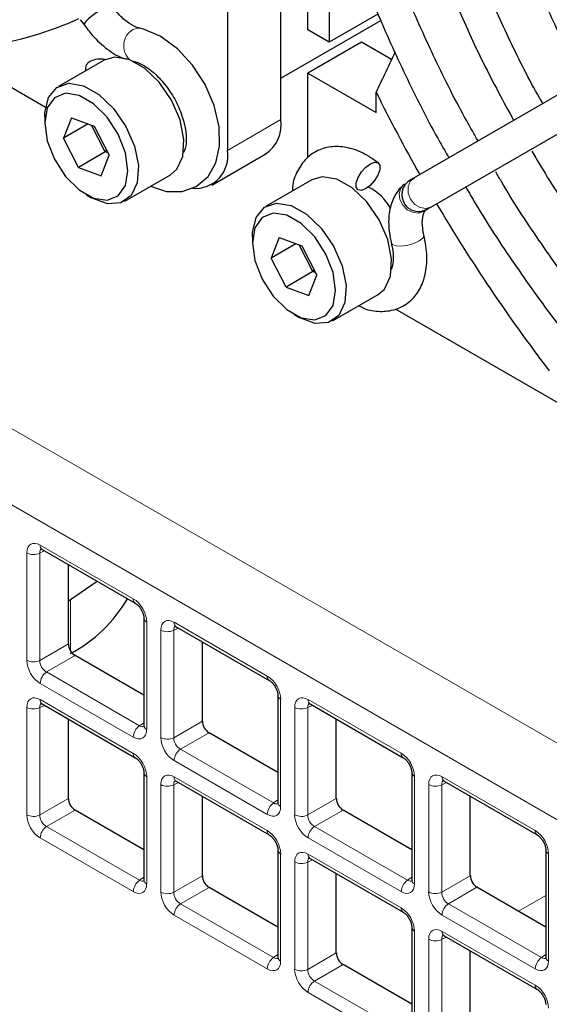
# Paper-space layout 'Blatt4' of a CAD drawing. Header units: millimetres. Extents: x 5 to 418, y 2 to 292.
# Tile 40 of 65: x 93 to 100, y 188 to 201. Entities that reach past the tile are written whole.
import ezdxf

# ---------------------------------------------------------------- set-up
doc = ezdxf.new("R2010")
doc.units = ezdxf.units.MM

psp = doc.layouts.new('Blatt4')

# ---------------------------------------------------------------- linework, layer by layer
at = {"color": 7, "linetype": 'Continuous', "lineweight": 25}
for p, q in [((95.587, 216.424), (95.587, 199.276)), ((96.648, 200.869), (96.648, 203.959)), ((96.294, 199.684), (96.294, 203.2)), ((96.93, 202.864), (96.93, 200.705)), ((93.188, 199.845), (89.103, 202.203)), ((103.066, 201.811), (98.051, 198.914)), ((98.273, 198.529), (103.288, 201.426)), ((93.645, 201.003), (93.691, 200.945)), ((96.294, 200.23), (97.612, 200.991)), ((97.574, 201.077), (96.93, 200.705)), ((94.437, 200.889), (94.433, 200.89)), ((96.93, 200.705), (96.648, 200.869)), ((97.355, 200.705), (96.648, 200.297)), ((97.752, 200.476), (97.355, 200.705)), ((93.96, 200.47), (93.359, 200.123)), ((96.648, 199.181), (96.648, 200.297)), ((96.648, 200.297), (97.549, 199.777)), ((97.549, 199.777), (97.549, 200.047)), ((93.178, 199.722), (93.178, 199.641)), ((93.529, 199.709), (93.424, 199.437)), ((93.529, 199.709), (93.83, 199.597)), ((93.752, 199.626), (93.424, 199.437)), ((93.975, 199.256), (93.794, 199.61)), ((93.83, 199.597), (94.027, 199.212)), ((93.621, 199.052), (93.424, 199.437)), ((93.975, 199.256), (93.992, 199.281)), ((93.975, 199.256), (93.621, 199.052)), ((93.923, 198.94), (94.027, 199.212)), ((94.012, 199.243), (93.975, 199.256)), ((95.38, 198.818), (96.087, 199.227)), ((93.621, 199.052), (93.923, 198.94)), ((94.234, 198.607), (94.835, 198.954)), ((96.7, 198.888), (96.099, 198.541)), ((97.988, 198.878), (97.99, 198.88)), ((98.011, 198.89), (97.997, 198.883)), ((98.051, 198.914), (98.001, 198.886)), ((98.002, 198.886), (98.056, 198.908)), ((97.922, 198.83), (97.902, 198.814)), ((93.726, 198.692), (93.796, 198.651)), ((98.203, 198.489), (98.219, 198.499)), ((98.203, 198.487), (98.203, 198.488)), ((98.209, 198.493), (98.222, 198.5)), ((98.21, 198.493), (98.241, 198.517)), ((98.212, 198.494), (98.21, 198.493)), ((98.222, 198.5), (98.222, 198.5)), ((98.224, 198.501), (98.273, 198.529)), ((95.918, 198.141), (95.918, 198.059)), ((96.269, 198.127), (96.164, 197.855)), ((96.269, 198.127), (96.57, 198.015)), ((96.492, 198.044), (96.164, 197.855)), ((96.715, 197.675), (96.534, 198.028)), ((96.57, 198.015), (96.767, 197.63)), ((96.361, 197.471), (96.164, 197.855)), ((96.715, 197.675), (96.732, 197.699)), ((96.715, 197.675), (96.361, 197.471)), ((96.663, 197.358), (96.767, 197.63)), ((96.752, 197.661), (96.715, 197.675)), ((96.361, 197.471), (96.663, 197.358)), ((96.974, 197.026), (97.575, 197.373)), ((101.94, 194.792), (97.806, 197.179)), ((96.466, 197.11), (96.536, 197.069)), ((93.142, 194.006), (94.371, 193.296)), ((93.489, 192.757), (93.489, 193.806)), ((93.489, 193.328), (93.519, 193.346)), ((94.485, 193.099), (94.485, 191.68)), ((94.91, 192.985), (96.139, 192.276)), ((95.257, 191.737), (95.257, 192.785)), ((94.485, 192.08), (93.577, 192.604)), ((96.253, 192.078), (96.253, 190.659)), ((93.142, 191.964), (94.371, 191.255)), ((96.678, 191.965), (97.907, 191.255)), ((93.489, 190.716), (93.489, 191.764)), ((97.024, 190.716), (97.024, 191.765)), ((96.253, 191.059), (95.345, 191.584)), ((94.485, 191.058), (94.485, 189.638)), ((94.91, 190.944), (96.139, 190.235)), ((98.021, 191.058), (98.021, 189.639)), ((98.446, 190.944), (99.674, 190.235)), ((95.257, 189.695), (95.257, 190.744)), ((98.792, 189.696), (98.792, 190.744)), ((94.485, 190.039), (93.577, 190.563)), ((98.021, 190.039), (97.113, 190.563)), ((96.253, 190.037), (96.253, 188.618)), ((99.788, 190.037), (99.788, 188.618)), ((96.678, 189.923), (97.907, 189.214)), ((97.024, 188.675), (97.024, 189.723)), ((96.253, 189.018), (95.345, 189.542)), ((99.788, 189.018), (98.88, 189.543)), ((98.021, 189.017), (98.021, 187.597)), ((98.446, 188.903), (99.674, 188.194)), ((98.792, 187.654), (98.792, 188.703)), ((98.021, 187.998), (97.113, 188.522))]:
    psp.add_line(p, q, dxfattribs=at)
at = {"color": 7, "linetype": 'Continuous', "lineweight": 18}
for p, q in [((78.788, 203.657), (121.553, 178.969)), ((121.119, 178.208), (78.354, 202.896)), ((95.587, 199.276), (96.294, 199.684)), ((98.015, 198.89), (98.001, 198.884)), ((98.22, 198.5), (98.224, 198.503)), ((93.116, 194.063), (94.345, 193.354)), ((92.94, 192.542), (92.94, 193.961)), ((93.174, 193.987), (93.112, 193.959)), ((93.112, 193.959), (93.112, 192.539)), ((93.519, 193.346), (93.519, 192.663)), ((94.522, 193.048), (94.522, 191.629)), ((94.884, 193.043), (96.113, 192.333)), ((94.708, 191.522), (94.708, 192.941)), ((94.942, 192.967), (94.88, 192.938)), ((94.88, 192.938), (94.88, 191.519)), ((93.112, 192.539), (93.489, 192.757)), ((93.577, 192.604), (93.2, 192.387)), ((93.2, 192.387), (94.429, 191.677)), ((94.345, 191.527), (93.116, 192.236)), ((93.116, 192.022), (94.345, 191.312)), ((96.29, 192.027), (96.29, 190.608)), ((96.652, 192.022), (97.881, 191.313)), ((92.94, 190.501), (92.94, 191.92)), ((93.174, 191.946), (93.112, 191.917)), ((93.112, 191.917), (93.112, 190.498)), ((96.475, 190.501), (96.475, 191.92)), ((96.71, 191.946), (96.647, 191.918)), ((96.647, 191.918), (96.647, 190.498)), ((94.429, 191.677), (94.485, 191.717)), ((94.88, 191.519), (95.257, 191.737)), ((95.345, 191.584), (94.968, 191.366)), ((94.968, 191.366), (96.197, 190.657)), ((96.113, 190.506), (94.884, 191.216)), ((94.522, 191.007), (94.522, 189.587)), ((94.884, 191.001), (96.113, 190.292)), ((98.057, 191.007), (98.057, 189.588)), ((98.42, 191.002), (99.649, 190.292)), ((94.708, 189.48), (94.708, 190.899)), ((94.942, 190.926), (94.88, 190.897)), ((94.88, 190.897), (94.88, 189.478)), ((98.243, 189.481), (98.243, 190.9)), ((98.478, 190.926), (98.415, 190.897)), ((98.415, 190.897), (98.415, 189.478)), ((93.112, 190.498), (93.489, 190.716)), ((96.197, 190.657), (96.253, 190.696)), ((96.647, 190.498), (97.024, 190.716)), ((93.577, 190.563), (93.2, 190.345)), ((97.113, 190.563), (96.736, 190.346)), ((93.2, 190.345), (94.429, 189.636)), ((96.736, 190.346), (97.965, 189.636)), ((94.345, 189.486), (93.116, 190.195)), ((97.881, 189.486), (96.652, 190.195)), ((96.29, 189.986), (96.29, 188.567)), ((96.71, 189.905), (96.647, 189.876)), ((96.652, 189.981), (97.881, 189.271)), ((99.825, 189.986), (99.825, 188.567)), ((96.475, 188.46), (96.475, 189.879)), ((96.647, 189.876), (96.647, 188.457)), ((94.429, 189.636), (94.485, 189.675)), ((94.88, 189.478), (95.257, 189.695)), ((97.965, 189.636), (98.021, 189.676)), ((98.415, 189.478), (98.792, 189.696)), ((95.345, 189.542), (94.968, 189.325)), ((98.88, 189.543), (98.503, 189.325)), ((99.788, 189.434), (99.429, 189.226)), ((94.968, 189.325), (96.197, 188.615)), ((98.503, 189.325), (99.732, 188.616)), ((96.113, 188.465), (94.884, 189.174)), ((99.649, 188.465), (98.42, 189.175)), ((98.057, 188.966), (98.057, 187.546)), ((98.243, 187.439), (98.243, 188.858)), ((98.478, 188.884), (98.415, 188.856)), ((98.415, 188.856), (98.415, 187.437)), ((98.42, 188.96), (99.649, 188.251)), ((96.197, 188.615), (96.253, 188.655)), ((96.647, 188.457), (97.024, 188.675)), ((99.732, 188.616), (99.788, 188.655)), ((97.113, 188.522), (96.736, 188.304)), ((96.736, 188.304), (97.965, 187.595)), ((97.881, 187.444), (96.652, 188.154))]:
    psp.add_line(p, q, dxfattribs=at)
at = {"color": 7, "linetype": 'Continuous', "lineweight": 18, "flags": 128}
for points in [[(94.433, 200.89), (94.404, 200.893), (94.34, 200.873)], [(98.273, 198.529), (98.204, 198.509), (98.129, 198.522), (98.059, 198.564), (98.005, 198.631), (97.974, 198.712), (97.972, 198.794), (97.999, 198.865), (98.051, 198.914)], [(97.902, 198.814), (97.874, 198.779), (97.852, 198.709), (97.862, 198.63), (97.9, 198.554), (97.961, 198.493), (98.037, 198.456), (98.114, 198.448), (98.183, 198.472), (98.203, 198.487)], [(97.748, 198.057), (97.765, 198.034), (97.813, 198.017), (97.883, 198.013), (97.967, 198.025), (98.049, 198.048), (98.119, 198.081), (98.166, 198.119), (98.181, 198.154), (98.181, 198.161)]]:
    psp.add_lwpolyline(points, dxfattribs=at)
at = {"color": 7, "linetype": 'Continuous', "lineweight": 25, "flags": 128}
for points in [[(94.574, 198.803), (94.782, 198.736), (94.99, 198.734), (95.176, 198.799), (95.334, 198.933), (95.435, 199.113), (95.484, 199.332), (95.477, 199.59), (95.411, 199.87), (95.292, 200.146), (95.128, 200.401), (94.928, 200.619), (94.702, 200.785), (94.48, 200.879), (94.432, 200.89), (94.432, 200.89)], [(94.289, 200.478), (94.097, 200.51), (93.96, 200.47)], [(94.835, 198.954), (94.919, 199.027), (94.999, 199.197), (95.014, 199.423), (94.962, 199.68), (94.848, 199.941), (94.686, 200.177), (94.493, 200.363), (94.289, 200.478)], [(93.178, 199.722), (93.179, 199.773), (93.227, 199.974), (93.337, 200.109), (93.496, 200.163), (93.688, 200.131)], [(93.688, 200.131), (93.892, 200.016), (94.085, 199.83), (94.247, 199.594), (94.361, 199.333), (94.413, 199.076), (94.398, 198.85), (94.318, 198.68), (94.182, 198.584), (94.003, 198.572), (93.803, 198.647), (93.796, 198.651)], [(93.63, 200.003), (93.451, 200.031), (93.306, 199.973), (93.211, 199.838), (93.178, 199.64), (93.211, 199.404), (93.306, 199.159), (93.452, 198.934), (93.631, 198.756), (93.822, 198.646), (94, 198.618), (94.146, 198.676), (94.241, 198.811), (94.274, 199.009), (94.241, 199.244), (94.145, 199.49), (93.999, 199.715), (93.82, 199.893), (93.63, 200.003)], [(97.41, 198.769), (97.352, 198.749), (97.309, 198.758), (97.286, 198.793), (97.286, 198.85), (97.311, 198.92), (97.355, 198.992), (97.413, 199.056), (97.475, 199.101), (97.532, 199.121), (97.576, 199.113), (97.599, 199.077), (97.598, 199.02), (97.574, 198.95), (97.53, 198.878), (97.472, 198.814), (97.41, 198.769)], [(97.029, 198.896), (96.838, 198.929), (96.7, 198.888)], [(97.575, 197.373), (97.659, 197.445), (97.739, 197.615), (97.754, 197.841), (97.702, 198.099), (97.588, 198.36), (97.426, 198.596), (97.233, 198.781), (97.029, 198.896)], [(95.918, 198.141), (95.919, 198.191), (95.967, 198.392), (96.077, 198.527), (96.236, 198.582), (96.428, 198.549)], [(96.428, 198.549), (96.632, 198.434), (96.825, 198.249), (96.987, 198.013), (97.101, 197.752), (97.153, 197.494), (97.138, 197.268), (97.058, 197.098), (96.922, 197.002), (96.744, 196.991), (96.543, 197.065), (96.536, 197.069)], [(96.37, 198.421), (96.191, 198.449), (96.046, 198.391), (95.951, 198.256), (95.918, 198.058), (95.951, 197.823), (96.046, 197.577), (96.192, 197.352), (96.371, 197.174), (96.562, 197.064), (96.74, 197.037), (96.886, 197.094), (96.981, 197.23), (97.014, 197.427), (96.981, 197.663), (96.885, 197.908), (96.739, 198.133), (96.56, 198.311), (96.37, 198.421)], [(93.519, 193.346), (93.855, 193.577), (93.867, 193.587)]]:
    psp.add_lwpolyline(points, dxfattribs=at)
at = {"color": 7, "linetype": 'Continuous', "lineweight": 25}
for centre, radius, start, end in [((94.316, 200.422), 0.815, 115.1296, 140.078), ((91.725, 205.208), 4.601, 278.441, 294.4227), ((93.825, 200.351), 0.112, 114.6004, 191.4061), ((93.907, 200.197), 0.286, 77.0749, 116.7091), ((117.788, 210.055), 22.578, 206.312, 209.4395), ((95.818, 199.624), 0.48, 304.0564, 7.2558), ((95.165, 199.203), 0.428, 265.4147, 9.7963), ((97.138, 198.172), 0.693, 29.5383, 63.6046), ((117.544, 209.897), 22.288, 210.5367, 217.3833), ((92.645, 194.287), 1.872, 297.7972, 330.14)]:
    psp.add_arc(centre, radius, start, end, dxfattribs=at)
at = {"color": 7, "linetype": 'Continuous', "lineweight": 18}
for centre, radius, start, end in [((94.472, 200.658), 0.253, 121.591, 226.1586), ((93.178, 194.056), 0.062, 173.888, 234.7998), ((93.028, 194.133), 0.194, 242.7384, 295.5295), ((94.407, 193.347), 0.0623, 173.9725, 233.8675), ((94.547, 193.105), 0.0623, 186.2479, 246.0218), ((94.946, 193.036), 0.062, 173.888, 234.7998), ((94.796, 193.113), 0.194, 242.7384, 295.5295), ((93.028, 192.714), 0.194, 242.7384, 295.5295), ((93.31, 192.227), 0.193, 124.4666, 177.2658), ((96.175, 192.327), 0.0623, 173.9725, 233.8675), ((93.176, 192.014), 0.0603, 172.9554, 235.7325), ((96.315, 192.084), 0.0623, 186.2479, 246.0218), ((96.713, 192.015), 0.062, 173.888, 234.7998), ((93.028, 192.092), 0.194, 242.7384, 295.5295), ((96.564, 192.092), 0.194, 242.7384, 295.5295), ((94.538, 191.518), 0.193, 124.4666, 177.2658), ((94.547, 191.685), 0.0619, 185.2037, 246.1164), ((94.796, 191.694), 0.194, 242.7384, 295.5295), ((95.077, 191.207), 0.193, 124.4666, 177.2658), ((94.405, 191.305), 0.0603, 172.9665, 235.6198), ((97.943, 191.306), 0.0623, 173.9725, 233.8675), ((94.547, 191.063), 0.0623, 186.2479, 246.0218), ((94.944, 190.994), 0.0603, 172.9554, 235.7325), ((98.083, 191.064), 0.0623, 186.2479, 246.0218), ((98.481, 190.995), 0.062, 173.888, 234.7998), ((94.796, 191.071), 0.194, 242.7384, 295.5295), ((98.332, 191.072), 0.194, 242.7384, 295.5295), ((96.306, 190.497), 0.193, 124.4666, 177.2658), ((96.315, 190.665), 0.0619, 185.2037, 246.1164), ((93.028, 190.673), 0.194, 242.7384, 295.5295), ((96.564, 190.673), 0.194, 242.7384, 295.5295), ((93.31, 190.186), 0.193, 124.4666, 177.2658), ((96.173, 190.284), 0.0603, 172.9665, 235.6198), ((96.845, 190.186), 0.193, 124.4666, 177.2658), ((99.71, 190.286), 0.0623, 173.9725, 233.8675), ((96.315, 190.043), 0.0623, 186.2479, 246.0218), ((99.85, 190.043), 0.0623, 186.2479, 246.0218), ((96.712, 189.973), 0.0603, 172.9554, 235.7325), ((96.564, 190.051), 0.194, 242.7384, 295.5295), ((94.538, 189.476), 0.193, 124.4666, 177.2658), ((94.547, 189.644), 0.0619, 185.2037, 246.1164), ((98.074, 189.477), 0.193, 124.4666, 177.2658), ((98.082, 189.644), 0.0619, 185.2037, 246.1164), ((94.796, 189.652), 0.194, 242.7384, 295.5295), ((98.332, 189.653), 0.194, 242.7384, 295.5295), ((95.077, 189.165), 0.193, 124.4666, 177.2658), ((97.941, 189.264), 0.0603, 172.9665, 235.6198), ((98.613, 189.166), 0.193, 124.4666, 177.2658), ((98.083, 189.022), 0.0623, 186.2479, 246.0218), ((98.332, 189.03), 0.194, 242.7384, 295.5295), ((98.479, 188.953), 0.0603, 172.9554, 235.7325), ((96.306, 188.456), 0.193, 124.4666, 177.2658), ((96.315, 188.624), 0.0619, 185.2037, 246.1164), ((99.842, 188.456), 0.193, 124.4666, 177.2658), ((99.85, 188.624), 0.0619, 185.2037, 246.1164), ((96.564, 188.632), 0.194, 242.7384, 295.5295), ((96.845, 188.145), 0.193, 124.4666, 177.2658), ((99.708, 188.243), 0.0603, 172.9665, 235.6198)]:
    psp.add_arc(centre, radius, start, end, dxfattribs=at)
for centre, major_axis, ratio, start_param, end_param in [((93.117, 193.858), (-0.125, 0.217), 0.575802, 5.499237, 7.067295), ((93.205, 193.909), (-0.073, 0.103), 0.569649, 6.163641, 7.016731), ((94.345, 193.15), (-0.125, 0.217), 0.578965, 3.928442, 5.496499), ((94.885, 192.838), (-0.125, 0.217), 0.575802, 5.499237, 7.067295), ((94.973, 192.889), (-0.073, 0.103), 0.569649, 6.163641, 7.016731), ((93.117, 192.44), (-0.125, 0.217), 0.578965, 0.786849, 2.354907), ((93.205, 192.491), (-0.062, 0.108), 0.642476, 0.786856, 2.354913), ((96.113, 192.129), (-0.125, 0.217), 0.578965, 3.928442, 5.496499), ((93.117, 191.817), (-0.125, 0.217), 0.575802, 5.499237, 7.067295), ((96.652, 191.817), (-0.125, 0.217), 0.575802, 5.499237, 7.067295), ((96.741, 191.868), (-0.073, 0.103), 0.569649, 6.163641, 7.016731), ((93.205, 191.868), (-0.073, 0.103), 0.569649, 6.163641, 7.016731), ((94.345, 191.732), (-0.125, 0.217), 0.575802, 2.357645, 3.925702), ((94.433, 191.783), (-0.053, 0.115), 0.56964, 2.408205, 3.2431), ((94.885, 191.42), (-0.125, 0.217), 0.578965, 0.786849, 2.354907), ((94.973, 191.471), (-0.062, 0.108), 0.642476, 0.786856, 2.354913), ((94.345, 191.108), (-0.125, 0.217), 0.578965, 3.928442, 5.496499), ((97.88, 191.108), (-0.125, 0.217), 0.578965, 3.928442, 5.496499), ((94.885, 190.797), (-0.125, 0.217), 0.575802, 5.499237, 7.067295), ((94.973, 190.848), (-0.073, 0.103), 0.569649, 6.163641, 7.016731), ((98.42, 190.797), (-0.125, 0.217), 0.575802, 5.499237, 7.067295), ((98.508, 190.848), (-0.073, 0.103), 0.569649, 6.163641, 7.016731), ((96.113, 190.711), (-0.125, 0.217), 0.575802, 2.357645, 3.925702), ((96.201, 190.762), (-0.053, 0.115), 0.56964, 2.408205, 3.2431), ((93.117, 190.399), (-0.125, 0.217), 0.578965, 0.786849, 2.354907), ((93.205, 190.45), (-0.062, 0.108), 0.642476, 0.786856, 2.354913), ((96.652, 190.399), (-0.125, 0.217), 0.578965, 0.786849, 2.354907), ((96.741, 190.45), (-0.062, 0.108), 0.642476, 0.786856, 2.354913), ((96.113, 190.088), (-0.125, 0.217), 0.578965, 3.928442, 5.496499), ((99.648, 190.088), (-0.125, 0.217), 0.578965, 3.928442, 5.496499), ((96.652, 189.776), (-0.125, 0.217), 0.575802, 5.499237, 7.067295), ((96.741, 189.827), (-0.073, 0.103), 0.569649, 6.163641, 7.016731), ((94.433, 189.741), (-0.053, 0.115), 0.56964, 2.408205, 3.2431), ((97.969, 189.742), (-0.053, 0.115), 0.56964, 2.408205, 3.2431), ((94.345, 189.69), (-0.125, 0.217), 0.575802, 2.357645, 3.925702), ((97.88, 189.691), (-0.125, 0.217), 0.575802, 2.357645, 3.925702), ((94.885, 189.379), (-0.125, 0.217), 0.578965, 0.786849, 2.354907), ((94.973, 189.43), (-0.062, 0.108), 0.642476, 0.786856, 2.354913), ((98.42, 189.379), (-0.125, 0.217), 0.578965, 0.786849, 2.354907), ((98.508, 189.43), (-0.062, 0.108), 0.642476, 0.786856, 2.354913), ((97.88, 189.067), (-0.125, 0.217), 0.578965, 3.928442, 5.496499), ((98.42, 188.756), (-0.125, 0.217), 0.575802, 5.499237, 7.067295), ((98.508, 188.807), (-0.073, 0.103), 0.569649, 6.163641, 7.016731), ((96.201, 188.721), (-0.053, 0.115), 0.56964, 2.408205, 3.2431), ((99.736, 188.721), (-0.053, 0.115), 0.56964, 2.408205, 3.2431), ((96.113, 188.67), (-0.125, 0.217), 0.575802, 2.357645, 3.925702), ((99.648, 188.67), (-0.125, 0.217), 0.575802, 2.357645, 3.925702), ((96.652, 188.358), (-0.125, 0.217), 0.578965, 0.786849, 2.354907), ((96.741, 188.409), (-0.062, 0.108), 0.642476, 0.786856, 2.354913), ((99.648, 188.047), (-0.125, 0.217), 0.578965, 3.928442, 5.496499)]:
    psp.add_ellipse(centre, major_axis=major_axis, ratio=ratio, start_param=start_param, end_param=end_param, dxfattribs=at)
at = {"color": 7, "linetype": 'Continuous', "lineweight": 25}
for centre in [(93.577, 192.706), (95.345, 191.686), (93.577, 190.665), (97.113, 190.665), (95.345, 189.644), (98.881, 189.645), (97.113, 188.624)]:
    psp.add_ellipse(centre, major_axis=(-0.062, 0.108), ratio=0.578965, start_param=0.786849, end_param=2.354907, dxfattribs=at)
for points, knots in [([(98.215, 211.602), (98.197, 211.59), (98.028, 211.471), (97.749, 211.183), (97.384, 210.737), (97.072, 210.225), (96.811, 209.659), (96.602, 209.039), (96.449, 208.37), (96.351, 207.659), (96.31, 206.908), (96.325, 206.125), (96.397, 205.315), (96.526, 204.484), (96.708, 203.637), (96.945, 202.781), (97.233, 201.922), (97.57, 201.064), (97.957, 200.217), (98.272, 199.587), (98.47, 199.248), (98.51, 199.18)], [0, 0, 0, 0, 0.0067, 0.063373, 0.120166, 0.177176, 0.234434, 0.291919, 0.349579, 0.407354, 0.465191, 0.523054, 0.580912, 0.638754, 0.696574, 0.754374, 0.812154, 0.869917, 0.927669, 0.985413, 1, 1, 1, 1]), ([(98.895, 199.402), (98.845, 199.49), (98.64, 199.843), (98.322, 200.483), (97.947, 201.314), (97.622, 202.154), (97.345, 202.994), (97.12, 203.828), (96.947, 204.651), (96.829, 205.455), (96.765, 206.236), (96.756, 206.986), (96.802, 207.701), (96.902, 208.375), (97.055, 209.004), (97.26, 209.582), (97.514, 210.108), (97.818, 210.574), (98.126, 210.945), (98.351, 211.132), (98.442, 211.209)], [0, 0, 0, 0, 0.019391, 0.078194, 0.13699, 0.195773, 0.25454, 0.313284, 0.372002, 0.430689, 0.489344, 0.547968, 0.606567, 0.665156, 0.723752, 0.782391, 0.841132, 0.90005, 0.95923, 1, 1, 1, 1]), ([(99.075, 210.106), (98.975, 210.019), (98.744, 209.82), (98.438, 209.433), (98.15, 208.962), (97.915, 208.433), (97.733, 207.852), (97.607, 207.223), (97.536, 206.553), (97.522, 205.847), (97.566, 205.111), (97.665, 204.352), (97.82, 203.576), (98.029, 202.789), (98.29, 201.997), (98.601, 201.209), (98.955, 200.429), (99.228, 199.924), (99.364, 199.673)], [0, 0, 0, 0, 0.047955, 0.110359, 0.17305, 0.236087, 0.299438, 0.363024, 0.426755, 0.490557, 0.554377, 0.618181, 0.681958, 0.745705, 0.809424, 0.87312, 0.936799, 1, 1, 1, 1]), ([(99.75, 199.896), (99.735, 199.922), (99.577, 200.19), (99.314, 200.72), (98.967, 201.482), (98.671, 202.252), (98.424, 203.021), (98.229, 203.784), (98.087, 204.533), (97.999, 205.261), (97.966, 205.962), (97.987, 206.63), (98.063, 207.259), (98.192, 207.844), (98.372, 208.378), (98.601, 208.861), (98.881, 209.281), (99.117, 209.567), (99.272, 209.69), (99.304, 209.716)], [0, 0, 0, 0, 0.006894, 0.072038, 0.137173, 0.20229, 0.267382, 0.332441, 0.39746, 0.462434, 0.527361, 0.592246, 0.657105, 0.721962, 0.786863, 0.851891, 0.91716, 0.982804, 1, 1, 1, 1]), ([(100.006, 208.501), (99.943, 208.446), (99.764, 208.289), (99.519, 207.96), (99.27, 207.524), (99.076, 207.03), (98.935, 206.487), (98.85, 205.899), (98.823, 205.273), (98.852, 204.616), (98.938, 203.935), (99.08, 203.237), (99.275, 202.529), (99.522, 201.818), (99.82, 201.113), (100.077, 200.573), (100.248, 200.278), (100.289, 200.207)], [0, 0, 0, 0, 0.0376691, 0.1084081, 0.1795899, 0.2513007, 0.3234712, 0.3959563, 0.4686111, 0.5413282, 0.6140296, 0.6866915, 0.7593078, 0.8318822, 0.9044234, 0.9769427, 1, 1, 1, 1]), ([(100.674, 200.43), (100.604, 200.556), (100.41, 200.901), (100.14, 201.485), (99.865, 202.17), (99.641, 202.857), (99.467, 203.537), (99.347, 204.203), (99.281, 204.846), (99.27, 205.459), (99.313, 206.037), (99.409, 206.571), (99.556, 207.058), (99.754, 207.49), (99.978, 207.846), (100.154, 208.027), (100.232, 208.108)], [0, 0, 0, 0, 0.0431615, 0.1180865, 0.1929873, 0.2678493, 0.3426586, 0.4174025, 0.4920719, 0.5666652, 0.6411953, 0.7156998, 0.7902309, 0.864912, 0.9399366, 1, 1, 1, 1]), ([(94.432, 200.89), (94.416, 200.894), (94.37, 200.907), (94.263, 200.968), (94.146, 201.076), (94.082, 201.163), (94.058, 201.196)], [0, 0, 0, 0, 0.166696, 0.47718, 0.799668, 1, 1, 1, 1]), ([(93.691, 200.945), (93.721, 200.904), (93.806, 200.787), (93.975, 200.627), (94.14, 200.517), (94.238, 200.488), (94.258, 200.482)], [0, 0, 0, 0, 0.1876659, 0.5421121, 0.905263, 1, 1, 1, 1]), ([(97.799, 200.578), (97.753, 200.478), (97.671, 200.3), (97.586, 200.124), (97.549, 200.047)], [0, 0, 0, 0, 0.5639537, 1, 1, 1, 1]), ([(94.344, 200.455), (94.364, 200.45), (94.423, 200.434), (94.55, 200.364), (94.707, 200.222), (94.851, 200.034), (94.964, 199.818), (95.032, 199.599), (95.051, 199.409), (95.03, 199.284), (95.01, 199.253), (95.003, 199.243)], [0, 0, 0, 0, 0.063028, 0.186689, 0.311521, 0.438436, 0.566772, 0.694697, 0.820084, 0.942188, 1, 1, 1, 1]), ([(97.579, 199.11), (97.539, 199.14), (97.422, 199.225), (97.226, 199.31), (97.003, 199.339), (96.797, 199.296), (96.622, 199.181), (96.504, 199.006), (96.446, 198.855), (96.444, 198.759), (96.444, 198.74)], [0, 0, 0, 0, 0.08778, 0.255108, 0.399643, 0.536373, 0.682627, 0.822799, 0.965714, 1, 1, 1, 1]), ([(99.605, 199.266), (99.672, 199.152), (99.885, 198.789), (100.283, 198.205), (100.794, 197.522), (101.337, 196.879), (101.903, 196.281), (102.49, 195.732), (103.092, 195.237), (103.704, 194.801), (104.322, 194.427), (104.941, 194.118), (105.556, 193.878), (106.162, 193.709), (106.752, 193.613), (107.323, 193.59), (107.865, 193.646), (108.251, 193.725), (108.442, 193.807), (108.475, 193.82)], [0, 0, 0, 0, 0.029368, 0.093186, 0.157014, 0.220859, 0.284728, 0.348629, 0.412568, 0.476549, 0.540573, 0.604634, 0.668713, 0.732762, 0.796713, 0.860476, 0.923949, 0.987059, 1, 1, 1, 1]), ([(98.001, 198.886), (97.98, 198.87), (97.945, 198.846), (97.912, 198.795), (97.894, 198.747), (97.887, 198.692), (97.894, 198.635), (97.916, 198.582), (97.949, 198.537), (97.99, 198.503), (98.045, 198.476), (98.11, 198.466), (98.175, 198.477), (98.209, 198.494), (98.223, 198.501)], [0, 0, 0, 0, 0.1137432, 0.1811258, 0.2549434, 0.3339062, 0.4158976, 0.4982326, 0.5781487, 0.6533306, 0.7222441, 0.8386579, 0.9294205, 1, 1, 1, 1]), ([(98.05, 198.902), (98.049, 198.902), (98.027, 198.901), (98.007, 198.889), (97.988, 198.878)], [0, 0, 0, 0, 0.058695, 1, 1, 1, 1]), ([(109.116, 192.721), (108.987, 192.676), (108.694, 192.571), (108.194, 192.492), (107.629, 192.47), (107.039, 192.522), (106.43, 192.644), (105.804, 192.836), (105.168, 193.096), (104.524, 193.424), (103.878, 193.816), (103.234, 194.27), (102.598, 194.783), (101.974, 195.351), (101.367, 195.97), (100.782, 196.636), (100.221, 197.343), (99.694, 198.089), (99.33, 198.641), (99.154, 198.95), (99.13, 198.992)], [0, 0, 0, 0, 0.046684, 0.106631, 0.166273, 0.225608, 0.284695, 0.343616, 0.402441, 0.461221, 0.519991, 0.578765, 0.637556, 0.69637, 0.755209, 0.814069, 0.872948, 0.931841, 0.990744, 1, 1, 1, 1]), ([(97.901, 198.813), (97.87, 198.78), (97.796, 198.698), (97.729, 198.525), (97.704, 198.304), (97.733, 198.141), (97.748, 198.057)], [0, 0, 0, 0, 0.180053, 0.438589, 0.711251, 1, 1, 1, 1]), ([(98.732, 198.795), (98.775, 198.72), (98.973, 198.374), (99.365, 197.781), (99.906, 197.022), (100.481, 196.303), (101.081, 195.625), (101.705, 194.993), (102.347, 194.413), (103.003, 193.887), (103.669, 193.421), (104.34, 193.017), (105.011, 192.679), (105.678, 192.408), (106.337, 192.208), (106.982, 192.08), (107.608, 192.026), (108.211, 192.044), (108.782, 192.144), (109.16, 192.24), (109.336, 192.323), (109.344, 192.327)], [0, 0, 0, 0, 0.015824, 0.073566, 0.131312, 0.189069, 0.24684, 0.304631, 0.362445, 0.420287, 0.478159, 0.53606, 0.593986, 0.651926, 0.709849, 0.767714, 0.825465, 0.883037, 0.94037, 0.997436, 1, 1, 1, 1]), ([(98.181, 198.161), (98.174, 198.191), (98.156, 198.279), (98.16, 198.401), (98.187, 198.471), (98.2, 198.483), (98.204, 198.488)], [0, 0, 0, 0, 0.172668, 0.498132, 0.815255, 1, 1, 1, 1]), ([(97.32, 197.226), (97.342, 197.214), (97.434, 197.164), (97.599, 197.142), (97.811, 197.165), (97.997, 197.268), (98.131, 197.433), (98.206, 197.638), (98.231, 197.882), (98.198, 198.065), (98.181, 198.161)], [0, 0, 0, 0, 0.0417897, 0.1780328, 0.3059616, 0.4439178, 0.5746301, 0.7057917, 0.845665, 1, 1, 1, 1]), ([(97.748, 198.057), (97.756, 198.022), (97.777, 197.92), (97.778, 197.786), (97.758, 197.728), (97.75, 197.705)], [0, 0, 0, 0, 0.239381, 0.697196, 1, 1, 1, 1]), ([(93.126, 194.013), (93.126, 194.013), (93.127, 194.013), (93.137, 194.008), (93.142, 194.006)], [0, 0, 0, 0, 0.511658, 1, 1, 1, 1]), ([(94.371, 193.296), (94.379, 193.291), (94.395, 193.281), (94.424, 193.251), (94.451, 193.211), (94.473, 193.165), (94.484, 193.125), (94.485, 193.106), (94.485, 193.099)], [0, 0, 0, 0, 0.1554189, 0.3190808, 0.497627, 0.6847112, 0.8700708, 1, 1, 1, 1]), ([(94.894, 192.992), (94.894, 192.993), (94.895, 192.993), (94.905, 192.988), (94.91, 192.985)], [0, 0, 0, 0, 0.511658, 1, 1, 1, 1]), ([(96.139, 192.276), (96.147, 192.271), (96.162, 192.261), (96.192, 192.23), (96.219, 192.191), (96.241, 192.145), (96.252, 192.104), (96.253, 192.086), (96.253, 192.078)], [0, 0, 0, 0, 0.155419, 0.319081, 0.497627, 0.684711, 0.870071, 1, 1, 1, 1]), ([(93.126, 191.972), (93.126, 191.972), (93.127, 191.972), (93.137, 191.967), (93.142, 191.964)], [0, 0, 0, 0, 0.511658, 1, 1, 1, 1]), ([(96.662, 191.972), (96.662, 191.972), (96.662, 191.972), (96.673, 191.967), (96.678, 191.965)], [0, 0, 0, 0, 0.511658, 1, 1, 1, 1]), ([(94.485, 191.68), (94.485, 191.673), (94.484, 191.662), (94.483, 191.662), (94.483, 191.663)], [0, 0, 0, 0, 0.588163, 1, 1, 1, 1]), ([(94.371, 191.255), (94.379, 191.25), (94.395, 191.24), (94.424, 191.21), (94.451, 191.17), (94.473, 191.124), (94.484, 191.083), (94.485, 191.065), (94.485, 191.058)], [0, 0, 0, 0, 0.1554189, 0.3190808, 0.497627, 0.6847112, 0.8700708, 1, 1, 1, 1]), ([(97.907, 191.255), (97.914, 191.25), (97.93, 191.24), (97.959, 191.21), (97.987, 191.17), (98.009, 191.124), (98.019, 191.084), (98.02, 191.065), (98.021, 191.058)], [0, 0, 0, 0, 0.155419, 0.319081, 0.497627, 0.684711, 0.870071, 1, 1, 1, 1]), ([(94.894, 190.951), (94.894, 190.951), (94.895, 190.951), (94.905, 190.946), (94.91, 190.944)], [0, 0, 0, 0, 0.511658, 1, 1, 1, 1]), ([(98.429, 190.951), (98.43, 190.952), (98.43, 190.952), (98.44, 190.947), (98.446, 190.944)], [0, 0, 0, 0, 0.511658, 1, 1, 1, 1]), ([(96.253, 190.659), (96.252, 190.653), (96.251, 190.641), (96.251, 190.642), (96.251, 190.642)], [0, 0, 0, 0, 0.588163, 1, 1, 1, 1]), ([(96.139, 190.235), (96.147, 190.23), (96.162, 190.219), (96.192, 190.189), (96.219, 190.149), (96.241, 190.103), (96.252, 190.063), (96.253, 190.045), (96.253, 190.037)], [0, 0, 0, 0, 0.155419, 0.319081, 0.497627, 0.684711, 0.870071, 1, 1, 1, 1]), ([(99.674, 190.235), (99.682, 190.23), (99.698, 190.22), (99.727, 190.189), (99.755, 190.15), (99.776, 190.104), (99.787, 190.063), (99.788, 190.045), (99.788, 190.037)], [0, 0, 0, 0, 0.155419, 0.319081, 0.497627, 0.684711, 0.870071, 1, 1, 1, 1]), ([(96.662, 189.931), (96.662, 189.931), (96.662, 189.931), (96.673, 189.926), (96.678, 189.923)], [0, 0, 0, 0, 0.511658, 1, 1, 1, 1]), ([(94.485, 189.638), (94.485, 189.632), (94.484, 189.621), (94.483, 189.621), (94.483, 189.621)], [0, 0, 0, 0, 0.588163, 1, 1, 1, 1]), ([(98.021, 189.639), (98.02, 189.632), (98.019, 189.621), (98.019, 189.621), (98.019, 189.622)], [0, 0, 0, 0, 0.588163, 1, 1, 1, 1]), ([(97.907, 189.214), (97.914, 189.209), (97.93, 189.199), (97.959, 189.169), (97.987, 189.129), (98.009, 189.083), (98.019, 189.042), (98.02, 189.024), (98.021, 189.017)], [0, 0, 0, 0, 0.155419, 0.319081, 0.497627, 0.684711, 0.870071, 1, 1, 1, 1]), ([(98.429, 188.91), (98.43, 188.91), (98.43, 188.91), (98.44, 188.905), (98.446, 188.903)], [0, 0, 0, 0, 0.511658, 1, 1, 1, 1]), ([(96.253, 188.618), (96.252, 188.611), (96.251, 188.6), (96.251, 188.601), (96.251, 188.601)], [0, 0, 0, 0, 0.588163, 1, 1, 1, 1]), ([(99.788, 188.618), (99.788, 188.612), (99.787, 188.6), (99.787, 188.601), (99.787, 188.601)], [0, 0, 0, 0, 0.588163, 1, 1, 1, 1]), ([(99.674, 188.194), (99.682, 188.189), (99.698, 188.178), (99.727, 188.148), (99.755, 188.108), (99.776, 188.062), (99.787, 188.022), (99.788, 188.004), (99.788, 187.996)], [0, 0, 0, 0, 0.155419, 0.319081, 0.497627, 0.684711, 0.870071, 1, 1, 1, 1])]:
    psp.add_open_spline(points, degree=3, knots=knots, dxfattribs=at)

doc.saveas('drawing.dxf')
